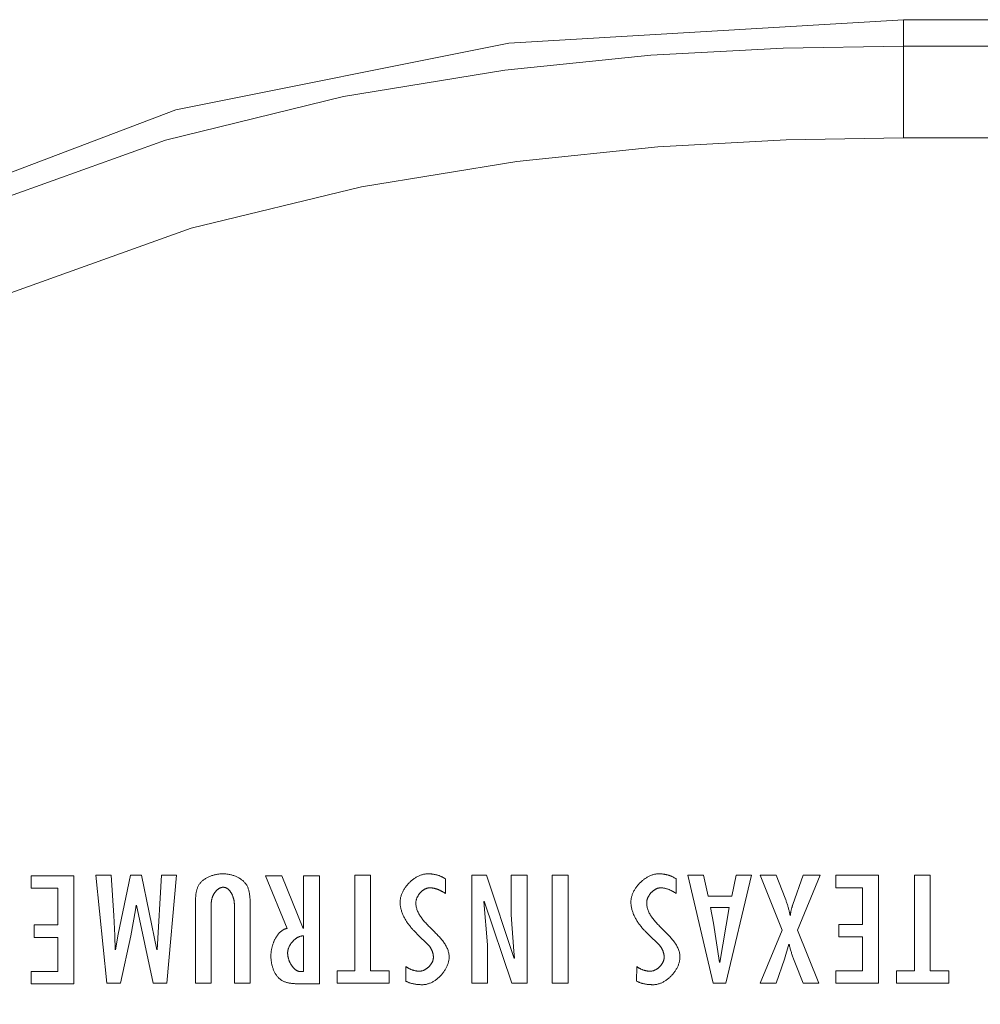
# Model space of a CAD drawing. Header units: millimetres. Extents: x 3925 to 5043, y -86 to 778.
# Tile 51 of 113: x 4279 to 4292, y 690 to 703. Entities that reach past the tile are written whole.
import ezdxf

# ---------------------------------------------------------------- set-up
doc = ezdxf.new("R2010")
doc.units = ezdxf.units.MM
doc.header["$LTSCALE"] = 46.255
doc.layers.add('H30K-TOP-COVDXF_CONTINUOUS_LINE', color=7, linetype='CONTINUOUS')

msp = doc.modelspace()

# ---------------------------------------------------------------- linework, layer by layer
at = {"layer": 'H30K-TOP-COVDXF_CONTINUOUS_LINE', "color": 7, "linetype": 'Continuous', "lineweight": 0}
for p, q in [((4290.8249, 702.852), (4508.3249, 702.852)), ((4290.8249, 701.255), (4290.8249, 702.852)), ((4508.3249, 702.4956), (4290.8249, 702.4956)), ((4508.3249, 701.255), (4290.8249, 701.255)), ((4279.6254, 691.2943), (4279.0529, 691.2943)), ((4279.0529, 691.2943), (4279.0529, 691.126)), ((4279.6254, 689.8355), (4279.6254, 691.2943)), ((4280.1303, 691.3015), (4279.9217, 691.3015)), ((4279.9217, 691.3015), (4280.0707, 689.8427)), ((4280.1685, 690.7577), (4280.1303, 691.3015)), ((4280.3921, 691.3015), (4280.2262, 690.5043)), ((4280.5388, 691.3015), (4280.3921, 691.3015)), ((4280.7455, 690.2954), (4280.5388, 691.3015)), ((4280.8114, 691.3015), (4280.7496, 690.2954)), ((4281.0135, 691.3015), (4280.8114, 691.3015)), ((4280.8816, 689.8427), (4281.0135, 691.3015)), ((4282.4337, 691.2943), (4282.2124, 691.2943)), ((4282.2124, 691.2943), (4282.5082, 690.5843)), ((4282.7234, 690.5803), (4282.4337, 691.2943)), ((4282.9404, 691.2943), (4282.7276, 691.2943)), ((4282.7276, 691.2943), (4282.7276, 690.5803)), ((4282.9404, 689.8356), (4282.9404, 691.2943)), ((4283.6325, 691.3015), (4283.4198, 691.3015)), ((4283.4198, 691.3015), (4283.4198, 690.0107)), ((4283.6325, 690.0107), (4283.6325, 691.3015)), ((4284.6414, 691.0556), (4284.6414, 691.2511)), ((4285.1971, 691.3015), (4284.9992, 691.3015)), ((4284.9992, 691.3015), (4284.9992, 689.8427)), ((4285.5718, 690.1772), (4285.1971, 691.3015)), ((4285.7441, 691.3015), (4285.5313, 691.3015)), ((4285.5313, 691.3015), (4285.5313, 690.7655)), ((4285.7441, 689.8427), (4285.7441, 691.3015)), ((4286.2978, 691.3015), (4286.0849, 691.3015)), ((4286.0849, 691.3015), (4286.0849, 689.8426)), ((4286.2978, 689.8426), (4286.2978, 691.3015)), ((4287.7563, 691.0556), (4287.7563, 691.2511)), ((4288.127, 691.3015), (4287.9119, 691.3015)), ((4287.9119, 691.3015), (4288.2567, 689.8426)), ((4288.1866, 691.017), (4288.127, 691.3015)), ((4288.4249, 689.8426), (4288.774, 691.3015)), ((4288.5652, 691.3015), (4288.5058, 691.017)), ((4288.774, 691.3015), (4288.5652, 691.3015)), ((4289.108, 691.3015), (4288.891, 691.3015)), ((4288.891, 691.3015), (4289.1867, 690.5603)), ((4289.2267, 690.9914), (4289.108, 691.3015)), ((4289.4697, 691.3015), (4289.3316, 690.9066)), ((4289.3953, 690.5603), (4289.6996, 691.3015)), ((4289.6996, 691.3015), (4289.4697, 691.3015)), ((4290.4854, 691.3015), (4289.9129, 691.3015)), ((4289.9129, 691.3015), (4289.9129, 691.1331)), ((4290.4854, 689.8427), (4290.4854, 691.3015)), ((4291.1839, 691.3015), (4290.9711, 691.3015)), ((4290.9711, 691.3015), (4290.9711, 690.0107)), ((4291.1839, 690.0107), (4291.1839, 691.3015)), ((4279.0529, 691.126), (4279.4125, 691.126)), ((4279.4125, 691.126), (4279.4125, 690.6307)), ((4289.9129, 691.1331), (4290.2725, 691.1331)), ((4290.2725, 691.1331), (4290.2725, 690.6378)), ((4288.5058, 691.017), (4288.1866, 691.017)), ((4280.4603, 690.8352), (4280.4666, 690.8952)), ((4280.4707, 690.8952), (4280.6984, 689.8427)), ((4281.2695, 690.9281), (4281.2697, 690.8776)), ((4281.2697, 690.8776), (4281.2697, 689.8427)), ((4281.4825, 689.8427), (4281.4825, 690.9339)), ((4281.7934, 690.9125), (4281.7934, 689.8427)), ((4282.0063, 690.9029), (4282.0062, 690.9251)), ((4285.2121, 690.363), (4285.161, 690.9475)), ((4285.1652, 690.9513), (4285.5397, 689.8427)), ((4288.2184, 690.8661), (4288.4738, 690.8661)), ((4288.261, 690.6551), (4288.2184, 690.8661)), ((4288.4738, 690.8661), (4288.3462, 690.1251)), ((4289.3316, 690.9066), (4289.3276, 690.8948)), ((4280.1814, 690.487), (4280.1685, 690.7577)), ((4280.3963, 690.4851), (4280.4603, 690.8352)), ((4285.5313, 690.7655), (4285.5633, 690.2761)), ((4279.4125, 690.6307), (4279.091, 690.6307)), ((4279.091, 690.6307), (4279.091, 690.4624)), ((4288.342, 690.1251), (4288.261, 690.6551)), ((4290.2725, 690.6378), (4289.9513, 690.6378)), ((4289.9513, 690.6378), (4289.9513, 690.4695)), ((4279.091, 690.4624), (4279.4125, 690.4624)), ((4279.4125, 690.4624), (4279.4125, 690.0039)), ((4280.1856, 690.2954), (4280.1814, 690.487)), ((4280.2262, 690.5043), (4280.19, 690.2954)), ((4280.258, 689.8427), (4280.3963, 690.4851)), ((4282.7276, 690.4817), (4282.7276, 689.9999)), ((4284.2582, 690.512), (4284.42, 690.3514)), ((4287.3733, 690.512), (4287.5349, 690.3514)), ((4289.1867, 690.5603), (4288.891, 689.8427)), ((4289.6805, 689.8427), (4289.3953, 690.5603)), ((4289.9513, 690.4695), (4290.2725, 690.4695)), ((4290.2725, 690.4695), (4290.2725, 690.0107)), ((4285.2121, 689.8427), (4285.2121, 690.363)), ((4289.2207, 690.1676), (4289.2781, 690.3688)), ((4285.5633, 690.2761), (4285.576, 690.1811)), ((4284.1093, 690.067), (4284.1072, 689.8717)), ((4287.2241, 690.067), (4287.2221, 689.8717)), ((4289.108, 689.8427), (4289.2207, 690.1676)), ((4289.3491, 690.1494), (4289.3583, 690.1256)), ((4289.3583, 690.1256), (4289.4697, 689.8427)), ((4279.4125, 690.0039), (4279.0529, 690.0039)), ((4279.0529, 690.0039), (4279.0529, 689.8355)), ((4283.4198, 690.0107), (4283.1792, 690.0107)), ((4283.1792, 690.0107), (4283.1792, 689.8427)), ((4283.8837, 690.0107), (4283.6325, 690.0107)), ((4283.8837, 689.8427), (4283.8837, 690.0107)), ((4290.2725, 690.0107), (4289.9129, 690.0107)), ((4289.9129, 690.0107), (4289.9129, 689.8427)), ((4290.9711, 690.0107), (4290.7306, 690.0107)), ((4290.7306, 690.0107), (4290.7306, 689.8427)), ((4291.4351, 690.0107), (4291.1839, 690.0107)), ((4291.4351, 689.8427), (4291.4351, 690.0107)), ((4279.0529, 689.8355), (4279.6254, 689.8355)), ((4280.0707, 689.8427), (4280.258, 689.8427)), ((4280.6984, 689.8427), (4280.8816, 689.8427)), ((4281.2697, 689.8427), (4281.4825, 689.8427)), ((4281.7934, 689.8427), (4282.0061, 689.8427)), ((4283.1792, 689.8427), (4283.8837, 689.8427)), ((4284.9992, 689.8427), (4285.2121, 689.8427)), ((4285.5397, 689.8427), (4285.7441, 689.8427)), ((4286.0849, 689.8426), (4286.2978, 689.8426)), ((4288.2567, 689.8426), (4288.4249, 689.8426)), ((4288.891, 689.8427), (4289.108, 689.8427)), ((4289.4697, 689.8427), (4289.6805, 689.8427)), ((4289.9129, 689.8427), (4290.4854, 689.8427)), ((4290.7306, 689.8427), (4291.4351, 689.8427))]:
    msp.add_line(p, q, dxfattribs=at)
for points in [[(4290.8249, 702.852), (4285.5, 702.5362), (4281.0018, 701.6371), (4277.1111, 700.161), (4273.6166, 697.9658), (4270.6805, 695.0217), (4268.5014, 691.5362), (4267.0354, 687.6596), (4266.1402, 683.1732), (4265.8249, 677.852)], [(4290.8249, 702.4956), (4289.1986, 702.4684), (4287.415, 702.3709), (4285.4457, 702.1699), (4283.2668, 701.8144), (4280.8629, 701.226), (4278.2263, 700.2811), (4275.3822, 698.7852), (4272.5308, 696.5402), (4270.166, 693.7131), (4268.5567, 690.8159), (4267.5388, 688.1065), (4266.9098, 685.6426), (4266.5321, 683.4212), (4266.3177, 681.4126), (4266.2118, 679.5729), (4266.1813, 677.852)], [(4290.8249, 701.255), (4289.2408, 701.2285), (4287.5091, 701.1338), (4285.6049, 700.9395), (4283.5092, 700.5976), (4281.2128, 700.0357), (4278.7159, 699.1412), (4276.0482, 697.7384), (4273.394, 695.6491), (4271.1944, 693.0191), (4269.6873, 690.3051), (4268.7248, 687.7422), (4268.1246, 685.3906), (4267.7616, 683.2553), (4267.5545, 681.3137), (4267.4517, 679.528), (4267.4219, 677.852)], [(4281.638, 691.3209), (4281.6277, 691.3207), (4281.6174, 691.3203), (4281.607, 691.3197), (4281.5965, 691.3188), (4281.5859, 691.3177), (4281.5753, 691.3163), (4281.5647, 691.3147), (4281.554, 691.3128), (4281.5433, 691.3106), (4281.5327, 691.3082), (4281.5221, 691.3056), (4281.5115, 691.3027), (4281.501, 691.2996), (4281.4906, 691.2963), (4281.4802, 691.2927), (4281.47, 691.2888), (4281.4599, 691.2847), (4281.4499, 691.2804), (4281.4401, 691.2758), (4281.4304, 691.271), (4281.4209, 691.266), (4281.4116, 691.2607), (4281.4025, 691.2552), (4281.3936, 691.2495), (4281.385, 691.2435), (4281.3766, 691.2373), (4281.3684, 691.2308), (4281.3606, 691.2242), (4281.3531, 691.2173), (4281.3458, 691.2102), (4281.3389, 691.2028), (4281.3324, 691.1952), (4281.3262, 691.1874), (4281.3203, 691.1794), (4281.3149, 691.1711), (4281.31, 691.1629), (4281.3054, 691.1544), (4281.3012, 691.1458), (4281.2973, 691.137), (4281.2938, 691.128), (4281.2906, 691.1188), (4281.2876, 691.1095), (4281.285, 691.1001), (4281.2826, 691.0905), (4281.2805, 691.0808), (4281.2786, 691.071), (4281.2769, 691.0611), (4281.2755, 691.0511), (4281.2742, 691.0411), (4281.2731, 691.0309), (4281.2722, 691.0208), (4281.2715, 691.0105), (4281.2709, 691.0002), (4281.2704, 690.9899), (4281.2701, 690.9796), (4281.2698, 690.9693), (4281.2696, 690.9589), (4281.2695, 690.9486), (4281.2695, 690.9281)], [(4282.0062, 690.9251), (4282.0061, 690.9362), (4282.0059, 690.9473), (4282.0057, 690.9585), (4282.0053, 690.9696), (4282.0048, 690.9807), (4282.0042, 690.9918), (4282.0034, 691.0029), (4282.0025, 691.0139), (4282.0014, 691.0249), (4282.0001, 691.0358), (4281.9986, 691.0466), (4281.9969, 691.0573), (4281.995, 691.068), (4281.9928, 691.0785), (4281.9904, 691.0889), (4281.9877, 691.0991), (4281.9847, 691.1092), (4281.9814, 691.1192), (4281.9778, 691.1289), (4281.9739, 691.1385), (4281.9696, 691.1479), (4281.965, 691.1571), (4281.9601, 691.1661), (4281.9547, 691.1749), (4281.9489, 691.1834), (4281.9429, 691.1915), (4281.9366, 691.1993), (4281.9299, 691.2069), (4281.9228, 691.2142), (4281.9154, 691.2213), (4281.9078, 691.2282), (4281.8998, 691.2348), (4281.8915, 691.2412), (4281.883, 691.2474), (4281.8742, 691.2533), (4281.8652, 691.259), (4281.8559, 691.2644), (4281.8465, 691.2696), (4281.8369, 691.2745), (4281.8271, 691.2792), (4281.8171, 691.2837), (4281.807, 691.2879), (4281.7967, 691.2919), (4281.7864, 691.2956), (4281.7759, 691.299), (4281.7654, 691.3022), (4281.7548, 691.3052), (4281.7441, 691.3079), (4281.7334, 691.3103), (4281.7227, 691.3125), (4281.712, 691.3145), (4281.7013, 691.3162), (4281.6906, 691.3176), (4281.6799, 691.3188), (4281.6693, 691.3197), (4281.6588, 691.3203), (4281.6483, 691.3207), (4281.638, 691.3209)], [(4284.4072, 691.3208), (4284.3973, 691.3206), (4284.3873, 691.32), (4284.3773, 691.319), (4284.3673, 691.3176), (4284.3572, 691.3158), (4284.3472, 691.3136), (4284.3372, 691.3111), (4284.3272, 691.3082), (4284.3173, 691.305), (4284.3073, 691.3014), (4284.2974, 691.2975), (4284.2876, 691.2933), (4284.2778, 691.2887), (4284.2681, 691.2839), (4284.2585, 691.2788), (4284.2489, 691.2733), (4284.2395, 691.2676), (4284.2301, 691.2617), (4284.2209, 691.2554), (4284.2117, 691.249), (4284.2027, 691.2422), (4284.1939, 691.2353), (4284.1851, 691.2281), (4284.1766, 691.2207), (4284.1682, 691.213), (4284.1599, 691.2052), (4284.1518, 691.1972), (4284.1439, 691.189), (4284.1362, 691.1806), (4284.1287, 691.1721), (4284.1215, 691.1634), (4284.1144, 691.1545), (4284.1075, 691.1456), (4284.1009, 691.1364), (4284.0945, 691.1272), (4284.0884, 691.1178), (4284.0826, 691.1084), (4284.077, 691.0988), (4284.0716, 691.0892), (4284.0666, 691.0794), (4284.0619, 691.0696), (4284.0574, 691.0598), (4284.0533, 691.0498), (4284.0494, 691.0399), (4284.046, 691.0299), (4284.0428, 691.0198), (4284.04, 691.0098), (4284.0375, 690.9997), (4284.0354, 690.9897), (4284.0336, 690.9796), (4284.0322, 690.9696), (4284.0313, 690.9595), (4284.0307, 690.9496), (4284.0305, 690.9396)], [(4284.6414, 691.2511), (4284.6354, 691.2554), (4284.6292, 691.2596), (4284.623, 691.2636), (4284.6166, 691.2674), (4284.6102, 691.2712), (4284.6036, 691.2747), (4284.597, 691.2782), (4284.5902, 691.2815), (4284.5834, 691.2847), (4284.5765, 691.2877), (4284.5696, 691.2906), (4284.5625, 691.2933), (4284.5555, 691.2959), (4284.5483, 691.2984), (4284.5411, 691.3007), (4284.5338, 691.3029), (4284.5265, 691.305), (4284.5192, 691.307), (4284.5118, 691.3088), (4284.5044, 691.3105), (4284.497, 691.312), (4284.4895, 691.3134), (4284.482, 691.3147), (4284.4745, 691.3159), (4284.467, 691.3169), (4284.4595, 691.3178), (4284.452, 691.3186), (4284.4445, 691.3193), (4284.437, 691.3198), (4284.4295, 691.3203), (4284.4221, 691.3206), (4284.4146, 691.3207), (4284.4072, 691.3208)], [(4287.5221, 691.3208), (4287.5122, 691.3206), (4287.5022, 691.32), (4287.4922, 691.319), (4287.4822, 691.3176), (4287.4722, 691.3158), (4287.4621, 691.3136), (4287.4521, 691.3111), (4287.4421, 691.3082), (4287.4322, 691.305), (4287.4223, 691.3014), (4287.4124, 691.2975), (4287.4025, 691.2933), (4287.3928, 691.2887), (4287.3831, 691.2839), (4287.3734, 691.2788), (4287.3639, 691.2733), (4287.3544, 691.2676), (4287.3451, 691.2617), (4287.3358, 691.2554), (4287.3267, 691.2489), (4287.3177, 691.2422), (4287.3088, 691.2352), (4287.3001, 691.2281), (4287.2915, 691.2206), (4287.2831, 691.213), (4287.2749, 691.2052), (4287.2668, 691.1972), (4287.2589, 691.189), (4287.2512, 691.1806), (4287.2437, 691.1721), (4287.2365, 691.1634), (4287.2294, 691.1545), (4287.2225, 691.1455), (4287.2159, 691.1364), (4287.2096, 691.1272), (4287.2034, 691.1178), (4287.1976, 691.1084), (4287.192, 691.0988), (4287.1867, 691.0891), (4287.1816, 691.0794), (4287.1769, 691.0696), (4287.1724, 691.0597), (4287.1683, 691.0498), (4287.1645, 691.0399), (4287.161, 691.0299), (4287.1578, 691.0198), (4287.155, 691.0098), (4287.1525, 690.9997), (4287.1504, 690.9897), (4287.1487, 690.9796), (4287.1473, 690.9696), (4287.1463, 690.9595), (4287.1457, 690.9495), (4287.1455, 690.9396)], [(4287.7563, 691.2511), (4287.7503, 691.2554), (4287.7441, 691.2596), (4287.7379, 691.2636), (4287.7315, 691.2675), (4287.7251, 691.2712), (4287.7185, 691.2748), (4287.7119, 691.2782), (4287.7051, 691.2815), (4287.6983, 691.2847), (4287.6914, 691.2877), (4287.6845, 691.2906), (4287.6775, 691.2933), (4287.6704, 691.2959), (4287.6632, 691.2984), (4287.656, 691.3008), (4287.6488, 691.303), (4287.6415, 691.305), (4287.6341, 691.307), (4287.6267, 691.3088), (4287.6193, 691.3105), (4287.6119, 691.312), (4287.6044, 691.3134), (4287.5969, 691.3147), (4287.5894, 691.3159), (4287.5819, 691.3169), (4287.5744, 691.3178), (4287.5669, 691.3186), (4287.5594, 691.3193), (4287.5519, 691.3198), (4287.5444, 691.3203), (4287.537, 691.3206), (4287.5295, 691.3207), (4287.5221, 691.3208)], [(4281.4825, 690.9339), (4281.4826, 690.9383), (4281.4829, 690.9428), (4281.4832, 690.9473), (4281.4838, 690.9519), (4281.4844, 690.9566), (4281.4851, 690.9612), (4281.486, 690.9659), (4281.4869, 690.9706), (4281.488, 690.9753), (4281.4892, 690.98), (4281.4904, 690.9848), (4281.4918, 690.9895), (4281.4933, 690.9943), (4281.4949, 690.999), (4281.4966, 691.0038), (4281.4984, 691.0085), (4281.5003, 691.0132), (4281.5023, 691.0179), (4281.5043, 691.0226), (4281.5065, 691.0272), (4281.5088, 691.0318), (4281.5111, 691.0364), (4281.5135, 691.0409), (4281.5161, 691.0454), (4281.5187, 691.0498), (4281.5213, 691.0542), (4281.5241, 691.0585), (4281.5269, 691.0628), (4281.5298, 691.0669), (4281.5328, 691.071), (4281.5359, 691.0751), (4281.539, 691.079), (4281.5422, 691.0829), (4281.5455, 691.0866), (4281.5488, 691.0903), (4281.5522, 691.0939), (4281.5557, 691.0974), (4281.5592, 691.1007), (4281.5628, 691.104), (4281.5664, 691.1071), (4281.5701, 691.1101), (4281.5738, 691.113), (4281.5777, 691.1158), (4281.5815, 691.1184), (4281.5854, 691.1209), (4281.5894, 691.1233), (4281.5933, 691.1255), (4281.5974, 691.1275), (4281.6015, 691.1294), (4281.6056, 691.1311), (4281.6098, 691.1327), (4281.6139, 691.1341), (4281.6182, 691.1353), (4281.6225, 691.1364), (4281.6268, 691.1373), (4281.6311, 691.138), (4281.6354, 691.1385), (4281.6398, 691.1388), (4281.6443, 691.1389)], [(4281.6443, 691.1389), (4281.6485, 691.1388), (4281.6528, 691.1384), (4281.6569, 691.1379), (4281.6611, 691.1373), (4281.6652, 691.1364), (4281.6692, 691.1353), (4281.6732, 691.1341), (4281.6771, 691.1326), (4281.681, 691.1311), (4281.6848, 691.1293), (4281.6885, 691.1274), (4281.6923, 691.1253), (4281.6959, 691.1231), (4281.6995, 691.1207), (4281.7031, 691.1182), (4281.7065, 691.1155), (4281.71, 691.1127), (4281.7133, 691.1098), (4281.7166, 691.1067), (4281.7199, 691.1035), (4281.7231, 691.1002), (4281.7262, 691.0968), (4281.7293, 691.0933), (4281.7323, 691.0897), (4281.7352, 691.086), (4281.7381, 691.0821), (4281.7409, 691.0782), (4281.7436, 691.0742), (4281.7463, 691.0701), (4281.7489, 691.066), (4281.7515, 691.0617), (4281.7539, 691.0574), (4281.7563, 691.053), (4281.7587, 691.0486), (4281.761, 691.0441), (4281.7631, 691.0395), (4281.7653, 691.0349), (4281.7673, 691.0303), (4281.7693, 691.0256), (4281.7712, 691.0209), (4281.7731, 691.0161), (4281.7748, 691.0113), (4281.7765, 691.0065), (4281.7781, 691.0017), (4281.7796, 690.9969), (4281.7811, 690.992), (4281.7825, 690.9872), (4281.7838, 690.9824), (4281.785, 690.9775), (4281.7861, 690.9727), (4281.7872, 690.9678), (4281.7882, 690.963), (4281.7891, 690.9583), (4281.7899, 690.9535), (4281.7906, 690.9488), (4281.7913, 690.9441), (4281.7918, 690.9394), (4281.7923, 690.9348), (4281.7927, 690.9302), (4281.793, 690.9257), (4281.7932, 690.9212), (4281.7934, 690.9168), (4281.7934, 690.9125)], [(4284.2434, 690.9281), (4284.2435, 690.9331), (4284.2438, 690.9382), (4284.2442, 690.9433), (4284.2449, 690.9484), (4284.2457, 690.9535), (4284.2467, 690.9587), (4284.2478, 690.9639), (4284.2491, 690.969), (4284.2506, 690.9742), (4284.2522, 690.9794), (4284.254, 690.9845), (4284.2559, 690.9897), (4284.258, 690.9948), (4284.2603, 690.9999), (4284.2626, 691.005), (4284.2651, 691.01), (4284.2677, 691.015), (4284.2705, 691.02), (4284.2734, 691.0249), (4284.2764, 691.0298), (4284.2795, 691.0346), (4284.2827, 691.0393), (4284.2861, 691.044), (4284.2895, 691.0486), (4284.2931, 691.0532), (4284.2967, 691.0576), (4284.3005, 691.062), (4284.3043, 691.0663), (4284.3083, 691.0705), (4284.3123, 691.0746), (4284.3164, 691.0786), (4284.3206, 691.0824), (4284.3248, 691.0862), (4284.3292, 691.0899), (4284.3336, 691.0934), (4284.338, 691.0968), (4284.3426, 691.1001), (4284.3471, 691.1032), (4284.3518, 691.1062), (4284.3565, 691.1091), (4284.3612, 691.1118), (4284.366, 691.1143), (4284.3708, 691.1167), (4284.3757, 691.1189), (4284.3805, 691.121), (4284.3855, 691.1228), (4284.3904, 691.1246), (4284.3954, 691.1261), (4284.4003, 691.1274), (4284.4053, 691.1285), (4284.4104, 691.1295), (4284.4154, 691.1302), (4284.4204, 691.1308), (4284.4254, 691.1311), (4284.4305, 691.1312)], [(4284.4305, 691.1312), (4284.437, 691.1311), (4284.4436, 691.1309), (4284.4502, 691.1304), (4284.4568, 691.1298), (4284.4633, 691.1291), (4284.4699, 691.1282), (4284.4764, 691.1271), (4284.4829, 691.1259), (4284.4894, 691.1245), (4284.4959, 691.123), (4284.5024, 691.1214), (4284.5088, 691.1196), (4284.5152, 691.1177), (4284.5216, 691.1157), (4284.528, 691.1136), (4284.5343, 691.1113), (4284.5406, 691.109), (4284.5469, 691.1065), (4284.5532, 691.1039), (4284.5594, 691.1012), (4284.5655, 691.0985), (4284.5716, 691.0956), (4284.5777, 691.0926), (4284.5838, 691.0896), (4284.5898, 691.0865), (4284.5957, 691.0833), (4284.6016, 691.0801), (4284.6075, 691.0767), (4284.6133, 691.0733), (4284.619, 691.0699), (4284.6247, 691.0664), (4284.6303, 691.0628), (4284.6359, 691.0592), (4284.6414, 691.0556)], [(4287.3583, 690.9281), (4287.3583, 690.9331), (4287.3586, 690.9382), (4287.3591, 690.9433), (4287.3597, 690.9484), (4287.3605, 690.9536), (4287.3615, 690.9587), (4287.3627, 690.9639), (4287.364, 690.9691), (4287.3655, 690.9742), (4287.3671, 690.9794), (4287.3689, 690.9846), (4287.3708, 690.9897), (4287.3729, 690.9948), (4287.3752, 690.9999), (4287.3775, 691.005), (4287.38, 691.0101), (4287.3827, 691.0151), (4287.3854, 691.02), (4287.3883, 691.0249), (4287.3913, 691.0298), (4287.3945, 691.0346), (4287.3977, 691.0394), (4287.4011, 691.044), (4287.4045, 691.0487), (4287.4081, 691.0532), (4287.4117, 691.0577), (4287.4155, 691.062), (4287.4194, 691.0663), (4287.4233, 691.0705), (4287.4273, 691.0746), (4287.4315, 691.0786), (4287.4356, 691.0825), (4287.4399, 691.0862), (4287.4443, 691.0899), (4287.4487, 691.0934), (4287.4531, 691.0968), (4287.4577, 691.1001), (4287.4623, 691.1032), (4287.4669, 691.1062), (4287.4716, 691.1091), (4287.4763, 691.1118), (4287.4811, 691.1143), (4287.486, 691.1167), (4287.4908, 691.1189), (4287.4957, 691.121), (4287.5006, 691.1229), (4287.5056, 691.1246), (4287.5106, 691.1261), (4287.5156, 691.1274), (4287.5206, 691.1285), (4287.5256, 691.1295), (4287.5306, 691.1302), (4287.5356, 691.1308), (4287.5407, 691.1311), (4287.5457, 691.1312)], [(4287.5457, 691.1312), (4287.5523, 691.1311), (4287.5589, 691.1309), (4287.5654, 691.1304), (4287.572, 691.1298), (4287.5785, 691.1291), (4287.5851, 691.1282), (4287.5916, 691.1271), (4287.5981, 691.1259), (4287.6046, 691.1245), (4287.6111, 691.123), (4287.6175, 691.1214), (4287.624, 691.1196), (4287.6304, 691.1177), (4287.6367, 691.1157), (4287.6431, 691.1136), (4287.6494, 691.1113), (4287.6557, 691.1089), (4287.662, 691.1065), (4287.6682, 691.1039), (4287.6744, 691.1012), (4287.6805, 691.0984), (4287.6867, 691.0956), (4287.6927, 691.0926), (4287.6988, 691.0896), (4287.7047, 691.0865), (4287.7107, 691.0833), (4287.7166, 691.08), (4287.7224, 691.0767), (4287.7282, 691.0733), (4287.7339, 691.0699), (4287.7396, 691.0664), (4287.7452, 691.0628), (4287.7508, 691.0592), (4287.7563, 691.0556)], [(4289.293, 690.7559), (4289.2914, 690.7674), (4289.2896, 690.7789), (4289.2876, 690.7904), (4289.2854, 690.8018), (4289.283, 690.8132), (4289.2804, 690.8245), (4289.2776, 690.8358), (4289.2747, 690.8471), (4289.2717, 690.8584), (4289.2685, 690.8696), (4289.2651, 690.8808), (4289.2617, 690.892), (4289.2581, 690.9031), (4289.2544, 690.9142), (4289.2507, 690.9253), (4289.2468, 690.9364), (4289.2429, 690.9475), (4289.2389, 690.9585), (4289.2349, 690.9695), (4289.2267, 690.9914)], [(4282.0061, 689.8427), (4282.0062, 690.8702), (4282.0063, 690.9029)], [(4284.0305, 690.9396), (4284.0306, 690.9281), (4284.0312, 690.9166), (4284.0321, 690.9051), (4284.0333, 690.8936), (4284.0349, 690.8822), (4284.0368, 690.8708), (4284.0391, 690.8595), (4284.0416, 690.8482), (4284.0445, 690.8369), (4284.0477, 690.8257), (4284.0511, 690.8145), (4284.0548, 690.8034), (4284.0588, 690.7923), (4284.0631, 690.7813), (4284.0676, 690.7704), (4284.0724, 690.7595), (4284.0775, 690.7487), (4284.0827, 690.738), (4284.0882, 690.7274), (4284.0939, 690.7168), (4284.0998, 690.7063), (4284.1059, 690.6959), (4284.1122, 690.6856), (4284.1187, 690.6754), (4284.1254, 690.6653), (4284.1322, 690.6553), (4284.1392, 690.6454), (4284.1464, 690.6357), (4284.1537, 690.626), (4284.1611, 690.6164), (4284.1687, 690.607), (4284.1764, 690.5977), (4284.1842, 690.5885), (4284.1921, 690.5794), (4284.2001, 690.5705), (4284.2082, 690.5617), (4284.2164, 690.5531), (4284.2246, 690.5445), (4284.2329, 690.5362), (4284.2413, 690.528), (4284.2497, 690.5199), (4284.2582, 690.512)], [(4284.4993, 690.531), (4284.4364, 690.5937), (4284.426, 690.6041), (4284.4157, 690.6146), (4284.4054, 690.6252), (4284.3954, 690.6357), (4284.3854, 690.6463), (4284.3756, 690.657), (4284.3661, 690.6677), (4284.3567, 690.6784), (4284.3475, 690.6893), (4284.3386, 690.7002), (4284.3299, 690.7111), (4284.3216, 690.7222), (4284.3135, 690.7333), (4284.3058, 690.7445), (4284.2984, 690.7559), (4284.2914, 690.7673), (4284.2848, 690.7788), (4284.2786, 690.7905), (4284.2729, 690.8023), (4284.2675, 690.8142), (4284.2627, 690.8262), (4284.2583, 690.8384), (4284.2545, 690.8507), (4284.2512, 690.8632), (4284.2484, 690.8758), (4284.2463, 690.8886), (4284.2447, 690.9016), (4284.2437, 690.9147), (4284.2434, 690.9281)], [(4287.1455, 690.9396), (4287.1457, 690.9281), (4287.1462, 690.9166), (4287.1471, 690.9051), (4287.1484, 690.8936), (4287.15, 690.8822), (4287.1519, 690.8708), (4287.1541, 690.8595), (4287.1567, 690.8481), (4287.1595, 690.8369), (4287.1627, 690.8256), (4287.1662, 690.8145), (4287.1699, 690.8034), (4287.1739, 690.7923), (4287.1782, 690.7813), (4287.1827, 690.7704), (4287.1875, 690.7595), (4287.1925, 690.7487), (4287.1978, 690.738), (4287.2032, 690.7273), (4287.2089, 690.7168), (4287.2149, 690.7063), (4287.221, 690.6959), (4287.2273, 690.6856), (4287.2338, 690.6754), (4287.2404, 690.6653), (4287.2473, 690.6553), (4287.2543, 690.6454), (4287.2614, 690.6356), (4287.2687, 690.626), (4287.2762, 690.6164), (4287.2837, 690.607), (4287.2914, 690.5976), (4287.2992, 690.5885), (4287.3071, 690.5794), (4287.3152, 690.5705), (4287.3233, 690.5617), (4287.3314, 690.553), (4287.3397, 690.5445), (4287.348, 690.5362), (4287.3564, 690.528), (4287.3648, 690.5199), (4287.3733, 690.512)], [(4287.6143, 690.531), (4287.5513, 690.5937), (4287.5409, 690.6041), (4287.5306, 690.6146), (4287.5204, 690.6252), (4287.5103, 690.6357), (4287.5003, 690.6463), (4287.4906, 690.657), (4287.481, 690.6677), (4287.4716, 690.6784), (4287.4624, 690.6893), (4287.4535, 690.7001), (4287.4448, 690.7111), (4287.4365, 690.7222), (4287.4284, 690.7333), (4287.4207, 690.7445), (4287.4133, 690.7559), (4287.4063, 690.7673), (4287.3997, 690.7788), (4287.3935, 690.7905), (4287.3877, 690.8023), (4287.3824, 690.8142), (4287.3775, 690.8262), (4287.3732, 690.8384), (4287.3694, 690.8507), (4287.366, 690.8632), (4287.3633, 690.8758), (4287.3611, 690.8886), (4287.3595, 690.9016), (4287.3586, 690.9147), (4287.3583, 690.9281)], [(4289.3276, 690.8948), (4289.3256, 690.8889), (4289.3236, 690.883), (4289.3217, 690.8771), (4289.3198, 690.8712), (4289.318, 690.8652), (4289.3162, 690.8592), (4289.3144, 690.8532), (4289.3127, 690.8472), (4289.3111, 690.8412), (4289.3095, 690.8352), (4289.3081, 690.8292), (4289.3066, 690.8231), (4289.3053, 690.8171), (4289.304, 690.811), (4289.3029, 690.8049), (4289.3018, 690.7988), (4289.3008, 690.7927), (4289.3, 690.7866), (4289.2992, 690.7805), (4289.2985, 690.7743), (4289.298, 690.7682), (4289.2976, 690.762), (4289.2973, 690.7559)], [(4282.5082, 690.5843), (4282.5008, 690.5829), (4282.4936, 690.5812), (4282.4865, 690.5792), (4282.4795, 690.5769), (4282.4726, 690.5743), (4282.4658, 690.5714), (4282.4592, 690.5682), (4282.4526, 690.5648), (4282.4462, 690.561), (4282.4399, 690.5571), (4282.4338, 690.5528), (4282.4277, 690.5484), (4282.4218, 690.5437), (4282.416, 690.5387), (4282.4103, 690.5336), (4282.4047, 690.5282), (4282.3993, 690.5226), (4282.394, 690.5168), (4282.3888, 690.5109), (4282.3837, 690.5047), (4282.3788, 690.4984), (4282.3739, 690.4919), (4282.3692, 690.4852), (4282.3647, 690.4784), (4282.3602, 690.4714), (4282.3559, 690.4643), (4282.3517, 690.4571), (4282.3477, 690.4498), (4282.3437, 690.4423), (4282.3399, 690.4347), (4282.3362, 690.427), (4282.3327, 690.4193), (4282.3293, 690.4114), (4282.326, 690.4035), (4282.3228, 690.3955), (4282.3198, 690.3874), (4282.3169, 690.3793), (4282.3141, 690.3711), (4282.3114, 690.3629), (4282.3089, 690.3546), (4282.3066, 690.3463), (4282.3043, 690.338), (4282.3022, 690.3297), (4282.3002, 690.3214), (4282.2984, 690.3131), (4282.2967, 690.3048), (4282.2951, 690.2966), (4282.2936, 690.2883), (4282.2923, 690.2801), (4282.2912, 690.2719), (4282.2901, 690.2638), (4282.2892, 690.2557), (4282.2885, 690.2477), (4282.2879, 690.2398), (4282.2874, 690.232), (4282.287, 690.2242), (4282.2868, 690.2165), (4282.2868, 690.209)], [(4282.5125, 690.2514), (4282.5126, 690.2569), (4282.5129, 690.2624), (4282.5134, 690.2679), (4282.514, 690.2735), (4282.5149, 690.2791), (4282.5159, 690.2847), (4282.5171, 690.2903), (4282.5185, 690.296), (4282.52, 690.3016), (4282.5217, 690.3073), (4282.5236, 690.3129), (4282.5256, 690.3186), (4282.5278, 690.3242), (4282.5301, 690.3298), (4282.5326, 690.3354), (4282.5352, 690.341), (4282.538, 690.3465), (4282.5409, 690.352), (4282.5439, 690.3574), (4282.5471, 690.3628), (4282.5504, 690.3682), (4282.5538, 690.3735), (4282.5573, 690.3787), (4282.5609, 690.3838), (4282.5647, 690.3889), (4282.5685, 690.3939), (4282.5725, 690.3988), (4282.5766, 690.4036), (4282.5807, 690.4084), (4282.585, 690.413), (4282.5893, 690.4175), (4282.5937, 690.4219), (4282.5982, 690.4263), (4282.6028, 690.4304), (4282.6075, 690.4345), (4282.6122, 690.4384), (4282.6171, 690.4422), (4282.6219, 690.4459), (4282.6269, 690.4494), (4282.6318, 690.4527), (4282.6369, 690.4559), (4282.642, 690.459), (4282.6471, 690.4619), (4282.6523, 690.4646), (4282.6576, 690.4671), (4282.6628, 690.4694), (4282.6681, 690.4716), (4282.6734, 690.4736), (4282.6788, 690.4754), (4282.6842, 690.4769), (4282.6896, 690.4783), (4282.695, 690.4795), (4282.7004, 690.4804), (4282.7058, 690.4811), (4282.7113, 690.4816), (4282.7167, 690.4819), (4282.7221, 690.4819), (4282.7276, 690.4817)], [(4284.6923, 690.1966), (4284.6919, 690.2099), (4284.691, 690.2231), (4284.6894, 690.236), (4284.6872, 690.2488), (4284.6845, 690.2614), (4284.6812, 690.2739), (4284.6773, 690.2862), (4284.673, 690.2984), (4284.6681, 690.3105), (4284.6628, 690.3224), (4284.657, 690.3342), (4284.6508, 690.3458), (4284.6442, 690.3574), (4284.6372, 690.3688), (4284.6298, 690.3801), (4284.6221, 690.3913), (4284.6141, 690.4025), (4284.6057, 690.4135), (4284.5971, 690.4245), (4284.5881, 690.4354), (4284.579, 690.4462), (4284.5696, 690.457), (4284.56, 690.4677), (4284.5502, 690.4783), (4284.5403, 690.4889), (4284.5302, 690.4995), (4284.52, 690.51), (4284.5097, 690.5205), (4284.4993, 690.531)], [(4287.8074, 690.1966), (4287.807, 690.2099), (4287.8061, 690.2231), (4287.8045, 690.236), (4287.8023, 690.2488), (4287.7996, 690.2615), (4287.7962, 690.2739), (4287.7924, 690.2863), (4287.7881, 690.2984), (4287.7832, 690.3105), (4287.7779, 690.3224), (4287.7721, 690.3342), (4287.7659, 690.3458), (4287.7593, 690.3574), (4287.7523, 690.3688), (4287.7449, 690.3801), (4287.7372, 690.3914), (4287.7291, 690.4025), (4287.7208, 690.4135), (4287.7121, 690.4245), (4287.7032, 690.4354), (4287.694, 690.4462), (4287.6846, 690.457), (4287.675, 690.4677), (4287.6653, 690.4783), (4287.6553, 690.4889), (4287.6452, 690.4995), (4287.635, 690.51), (4287.6247, 690.5205), (4287.6143, 690.531)], [(4284.42, 690.3514), (4284.4233, 690.3474), (4284.4265, 690.3433), (4284.4296, 690.3392), (4284.4327, 690.335), (4284.4357, 690.3307), (4284.4385, 690.3264), (4284.4414, 690.322), (4284.4441, 690.3175), (4284.4467, 690.3129), (4284.4493, 690.3083), (4284.4517, 690.3036), (4284.4541, 690.2989), (4284.4563, 690.2941), (4284.4585, 690.2893), (4284.4606, 690.2844), (4284.4626, 690.2795), (4284.4645, 690.2746), (4284.4662, 690.2696), (4284.4679, 690.2646), (4284.4695, 690.2595), (4284.471, 690.2545), (4284.4723, 690.2494), (4284.4736, 690.2443), (4284.4747, 690.2391), (4284.4757, 690.234), (4284.4766, 690.2288), (4284.4774, 690.2237), (4284.4781, 690.2185), (4284.4786, 690.2133), (4284.4791, 690.2082), (4284.4794, 690.203), (4284.4796, 690.1978), (4284.4797, 690.1927)], [(4287.5349, 690.3514), (4287.5382, 690.3474), (4287.5414, 690.3433), (4287.5445, 690.3392), (4287.5476, 690.335), (4287.5505, 690.3307), (4287.5534, 690.3264), (4287.5562, 690.322), (4287.559, 690.3175), (4287.5616, 690.3129), (4287.5641, 690.3083), (4287.5666, 690.3036), (4287.5689, 690.2989), (4287.5712, 690.2941), (4287.5734, 690.2893), (4287.5755, 690.2844), (4287.5774, 690.2795), (4287.5793, 690.2746), (4287.5811, 690.2696), (4287.5828, 690.2646), (4287.5843, 690.2595), (4287.5858, 690.2545), (4287.5871, 690.2494), (4287.5884, 690.2443), (4287.5895, 690.2391), (4287.5905, 690.234), (4287.5914, 690.2288), (4287.5922, 690.2237), (4287.5929, 690.2185), (4287.5935, 690.2133), (4287.5939, 690.2082), (4287.5942, 690.203), (4287.5944, 690.1978), (4287.5945, 690.1927)], [(4289.2824, 690.3688), (4289.2848, 690.3563), (4289.2875, 690.3438), (4289.2903, 690.3314), (4289.2933, 690.3191), (4289.2965, 690.3067), (4289.2999, 690.2944), (4289.3034, 690.2822), (4289.307, 690.27), (4289.3108, 690.2578), (4289.3147, 690.2456), (4289.3187, 690.2335), (4289.3228, 690.2214), (4289.327, 690.2093), (4289.3313, 690.1973), (4289.3357, 690.1853), (4289.3401, 690.1733), (4289.3491, 690.1494)], [(4282.2868, 690.209), (4282.2868, 690.1994), (4282.2871, 690.1897), (4282.2876, 690.1799), (4282.2883, 690.17), (4282.2892, 690.1601), (4282.2903, 690.1501), (4282.2916, 690.1401), (4282.2931, 690.1301), (4282.2948, 690.1201), (4282.2967, 690.11), (4282.2989, 690.1), (4282.3012, 690.09), (4282.3037, 690.0801), (4282.3064, 690.0701), (4282.3094, 690.0603), (4282.3125, 690.0505), (4282.3158, 690.0409), (4282.3194, 690.0313), (4282.3232, 690.0218), (4282.3272, 690.0125), (4282.3313, 690.0033), (4282.3357, 689.9942), (4282.3404, 689.9853), (4282.3452, 689.9766), (4282.3502, 689.9681), (4282.3555, 689.9598), (4282.3609, 689.9517), (4282.3666, 689.9438), (4282.3725, 689.9362), (4282.3786, 689.9288), (4282.385, 689.9216), (4282.3915, 689.9148), (4282.3983, 689.9082), (4282.4053, 689.902), (4282.4125, 689.896), (4282.4199, 689.8904), (4282.4276, 689.8851), (4282.4356, 689.8801), (4282.4438, 689.8754), (4282.4522, 689.8711), (4282.4609, 689.8671), (4282.4697, 689.8634), (4282.4786, 689.86), (4282.4878, 689.8569), (4282.4971, 689.854), (4282.5065, 689.8515), (4282.516, 689.8491), (4282.5256, 689.847), (4282.5354, 689.8452), (4282.5452, 689.8435), (4282.5551, 689.8421), (4282.565, 689.8408), (4282.575, 689.8397), (4282.5851, 689.8388), (4282.5952, 689.838), (4282.6052, 689.8374), (4282.6153, 689.8368), (4282.6254, 689.8364), (4282.6354, 689.8361), (4282.6454, 689.8359), (4282.6554, 689.8357), (4282.6653, 689.8356), (4282.6751, 689.8356), (4282.9404, 689.8356)], [(4282.7276, 689.9999), (4282.6885, 689.9999), (4282.6835, 690.0001), (4282.6786, 690.0006), (4282.6738, 690.0013), (4282.669, 690.0022), (4282.6642, 690.0033), (4282.6595, 690.0046), (4282.6549, 690.0061), (4282.6503, 690.0079), (4282.6457, 690.0098), (4282.6412, 690.0119), (4282.6367, 690.0142), (4282.6323, 690.0167), (4282.628, 690.0193), (4282.6237, 690.0222), (4282.6195, 690.0251), (4282.6154, 690.0283), (4282.6113, 690.0316), (4282.6072, 690.035), (4282.6033, 690.0386), (4282.5993, 690.0423), (4282.5955, 690.0462), (4282.5917, 690.0502), (4282.5881, 690.0543), (4282.5844, 690.0585), (4282.5809, 690.0628), (4282.5774, 690.0673), (4282.574, 690.0718), (4282.5707, 690.0764), (4282.5674, 690.0812), (4282.5643, 690.086), (4282.5612, 690.0909), (4282.5582, 690.0959), (4282.5552, 690.101), (4282.5524, 690.1061), (4282.5496, 690.1113), (4282.547, 690.1165), (4282.5444, 690.1218), (4282.5419, 690.1271), (4282.5395, 690.1325), (4282.5372, 690.1379), (4282.535, 690.1434), (4282.5329, 690.1489), (4282.5309, 690.1544), (4282.5289, 690.1599), (4282.5271, 690.1654), (4282.5254, 690.171), (4282.5238, 690.1765), (4282.5223, 690.182), (4282.5209, 690.1876), (4282.5195, 690.1931), (4282.5183, 690.1986), (4282.5173, 690.204), (4282.5163, 690.2095), (4282.5154, 690.2149), (4282.5146, 690.2203), (4282.514, 690.2256), (4282.5135, 690.2309), (4282.513, 690.2361), (4282.5127, 690.2413), (4282.5126, 690.2464), (4282.5125, 690.2514)], [(4284.4797, 690.1927), (4284.4795, 690.1878), (4284.4792, 690.1828), (4284.4787, 690.1778), (4284.478, 690.1728), (4284.4772, 690.1678), (4284.4761, 690.1629), (4284.4748, 690.1579), (4284.4734, 690.1529), (4284.4718, 690.1479), (4284.47, 690.143), (4284.4681, 690.1381), (4284.466, 690.1332), (4284.4637, 690.1283), (4284.4613, 690.1235), (4284.4588, 690.1187), (4284.4561, 690.1139), (4284.4532, 690.1092), (4284.4503, 690.1046), (4284.4472, 690.1), (4284.4439, 690.0954), (4284.4406, 690.0909), (4284.4371, 690.0865), (4284.4336, 690.0822), (4284.4299, 690.0779), (4284.4261, 690.0737), (4284.4222, 690.0696), (4284.4182, 690.0656), (4284.4141, 690.0617), (4284.41, 690.0578), (4284.4057, 690.0541), (4284.4014, 690.0505), (4284.397, 690.0469), (4284.3925, 690.0435), (4284.388, 690.0402), (4284.3834, 690.0371), (4284.3787, 690.034), (4284.374, 690.0311), (4284.3693, 690.0283), (4284.3645, 690.0257), (4284.3596, 690.0232), (4284.3548, 690.0208), (4284.3499, 690.0186), (4284.3449, 690.0165), (4284.34, 690.0146), (4284.335, 690.0129), (4284.33, 690.0113), (4284.325, 690.0099), (4284.32, 690.0087), (4284.315, 690.0076), (4284.31, 690.0067), (4284.305, 690.006), (4284.3, 690.0056), (4284.295, 690.0053), (4284.2901, 690.0052)], [(4284.3328, 689.8233), (4284.3424, 689.8235), (4284.352, 689.8241), (4284.3616, 689.8251), (4284.3713, 689.8265), (4284.3809, 689.8282), (4284.3906, 689.8304), (4284.4002, 689.8329), (4284.4098, 689.8357), (4284.4194, 689.8389), (4284.4289, 689.8424), (4284.4384, 689.8463), (4284.4478, 689.8505), (4284.4572, 689.8549), (4284.4664, 689.8597), (4284.4757, 689.8648), (4284.4848, 689.8701), (4284.4938, 689.8758), (4284.5027, 689.8817), (4284.5116, 689.8878), (4284.5203, 689.8942), (4284.5288, 689.9008), (4284.5373, 689.9077), (4284.5456, 689.9148), (4284.5538, 689.9221), (4284.5618, 689.9296), (4284.5696, 689.9373), (4284.5773, 689.9451), (4284.5848, 689.9532), (4284.5921, 689.9614), (4284.5992, 689.9698), (4284.6061, 689.9784), (4284.6128, 689.987), (4284.6193, 689.9959), (4284.6256, 690.0048), (4284.6316, 690.0139), (4284.6374, 690.023), (4284.643, 690.0323), (4284.6483, 690.0416), (4284.6533, 690.0511), (4284.6581, 690.0606), (4284.6626, 690.0702), (4284.6668, 690.0798), (4284.6707, 690.0895), (4284.6743, 690.0992), (4284.6776, 690.109), (4284.6806, 690.1187), (4284.6833, 690.1285), (4284.6856, 690.1383), (4284.6876, 690.1481), (4284.6893, 690.1578), (4284.6906, 690.1676), (4284.6915, 690.1773), (4284.6921, 690.187), (4284.6923, 690.1966)], [(4287.5945, 690.1927), (4287.5943, 690.1878), (4287.594, 690.1828), (4287.5935, 690.1778), (4287.5928, 690.1728), (4287.592, 690.1679), (4287.5909, 690.1629), (4287.5896, 690.1579), (4287.5882, 690.1529), (4287.5866, 690.148), (4287.5848, 690.143), (4287.5829, 690.1381), (4287.5808, 690.1332), (4287.5785, 690.1283), (4287.5761, 690.1235), (4287.5736, 690.1187), (4287.5709, 690.114), (4287.5681, 690.1093), (4287.5651, 690.1046), (4287.562, 690.1), (4287.5588, 690.0955), (4287.5555, 690.091), (4287.552, 690.0866), (4287.5484, 690.0822), (4287.5448, 690.0779), (4287.541, 690.0737), (4287.5371, 690.0696), (4287.5331, 690.0656), (4287.529, 690.0617), (4287.5249, 690.0579), (4287.5206, 690.0541), (4287.5163, 690.0505), (4287.5119, 690.047), (4287.5075, 690.0436), (4287.5029, 690.0403), (4287.4984, 690.0371), (4287.4937, 690.034), (4287.489, 690.0311), (4287.4843, 690.0283), (4287.4795, 690.0257), (4287.4746, 690.0232), (4287.4698, 690.0208), (4287.4649, 690.0186), (4287.4599, 690.0165), (4287.455, 690.0146), (4287.45, 690.0129), (4287.445, 690.0113), (4287.44, 690.0099), (4287.435, 690.0087), (4287.43, 690.0076), (4287.425, 690.0067), (4287.42, 690.006), (4287.4151, 690.0056), (4287.4101, 690.0053), (4287.4052, 690.0052)], [(4287.4477, 689.8233), (4287.4573, 689.8235), (4287.4669, 689.8241), (4287.4766, 689.8251), (4287.4862, 689.8265), (4287.4959, 689.8282), (4287.5055, 689.8304), (4287.5152, 689.8329), (4287.5248, 689.8357), (4287.5343, 689.8389), (4287.5439, 689.8424), (4287.5534, 689.8463), (4287.5628, 689.8505), (4287.5721, 689.8549), (4287.5814, 689.8597), (4287.5906, 689.8648), (4287.5998, 689.8701), (4287.6088, 689.8758), (4287.6177, 689.8816), (4287.6266, 689.8878), (4287.6353, 689.8942), (4287.6439, 689.9008), (4287.6523, 689.9077), (4287.6606, 689.9148), (4287.6688, 689.9221), (4287.6768, 689.9296), (4287.6846, 689.9372), (4287.6923, 689.9451), (4287.6998, 689.9532), (4287.7071, 689.9614), (4287.7143, 689.9698), (4287.7212, 689.9783), (4287.7279, 689.987), (4287.7344, 689.9958), (4287.7407, 690.0048), (4287.7467, 690.0138), (4287.7525, 690.023), (4287.7581, 690.0323), (4287.7634, 690.0416), (4287.7684, 690.0511), (4287.7732, 690.0606), (4287.7777, 690.0702), (4287.7819, 690.0798), (4287.7858, 690.0895), (4287.7894, 690.0992), (4287.7927, 690.1089), (4287.7957, 690.1187), (4287.7984, 690.1285), (4287.8007, 690.1383), (4287.8027, 690.1481), (4287.8044, 690.1578), (4287.8057, 690.1676), (4287.8066, 690.1773), (4287.8072, 690.187), (4287.8074, 690.1966)], [(4284.2901, 690.0052), (4284.2843, 690.0052), (4284.2785, 690.0054), (4284.2727, 690.0058), (4284.2669, 690.0063), (4284.2612, 690.0069), (4284.2554, 690.0077), (4284.2496, 690.0086), (4284.2439, 690.0096), (4284.2381, 690.0107), (4284.2324, 690.012), (4284.2267, 690.0133), (4284.221, 690.0148), (4284.2153, 690.0164), (4284.2097, 690.0181), (4284.2041, 690.0199), (4284.1985, 690.0218), (4284.1929, 690.0238), (4284.1874, 690.0259), (4284.1819, 690.0281), (4284.1764, 690.0304), (4284.171, 690.0328), (4284.1656, 690.0352), (4284.1602, 690.0378), (4284.1549, 690.0404), (4284.1496, 690.0431), (4284.1444, 690.0458), (4284.1392, 690.0487), (4284.1341, 690.0516), (4284.129, 690.0545), (4284.124, 690.0576), (4284.1191, 690.0606), (4284.1141, 690.0638), (4284.1093, 690.067)], [(4287.4052, 690.0052), (4287.3994, 690.0052), (4287.3936, 690.0054), (4287.3878, 690.0058), (4287.382, 690.0063), (4287.3762, 690.0069), (4287.3704, 690.0077), (4287.3646, 690.0086), (4287.3589, 690.0096), (4287.3531, 690.0107), (4287.3474, 690.012), (4287.3417, 690.0133), (4287.336, 690.0148), (4287.3303, 690.0164), (4287.3247, 690.0181), (4287.319, 690.0199), (4287.3134, 690.0218), (4287.3079, 690.0238), (4287.3023, 690.026), (4287.2968, 690.0281), (4287.2913, 690.0304), (4287.2859, 690.0328), (4287.2805, 690.0353), (4287.2751, 690.0378), (4287.2698, 690.0404), (4287.2645, 690.0431), (4287.2593, 690.0459), (4287.2541, 690.0487), (4287.249, 690.0516), (4287.2439, 690.0545), (4287.2389, 690.0576), (4287.2339, 690.0606), (4287.229, 690.0638), (4287.2241, 690.067)], [(4284.1072, 689.8717), (4284.1137, 689.8682), (4284.1204, 689.8649), (4284.1271, 689.8617), (4284.134, 689.8587), (4284.1408, 689.8558), (4284.1478, 689.8531), (4284.1548, 689.8505), (4284.1619, 689.848), (4284.169, 689.8457), (4284.1762, 689.8435), (4284.1834, 689.8415), (4284.1907, 689.8395), (4284.198, 689.8377), (4284.2054, 689.836), (4284.2128, 689.8345), (4284.2202, 689.833), (4284.2276, 689.8317), (4284.2351, 689.8304), (4284.2426, 689.8293), (4284.2501, 689.8283), (4284.2576, 689.8274), (4284.2651, 689.8265), (4284.2727, 689.8258), (4284.2802, 689.8252), (4284.2878, 689.8247), (4284.2953, 689.8242), (4284.3028, 689.8239), (4284.3103, 689.8236), (4284.3178, 689.8234), (4284.3253, 689.8233), (4284.3328, 689.8233)], [(4287.2221, 689.8717), (4287.2286, 689.8682), (4287.2353, 689.8649), (4287.2421, 689.8617), (4287.2489, 689.8587), (4287.2558, 689.8558), (4287.2627, 689.8531), (4287.2697, 689.8505), (4287.2768, 689.848), (4287.2839, 689.8457), (4287.2911, 689.8435), (4287.2983, 689.8415), (4287.3056, 689.8395), (4287.3129, 689.8377), (4287.3203, 689.836), (4287.3277, 689.8345), (4287.3351, 689.833), (4287.3426, 689.8317), (4287.35, 689.8304), (4287.3575, 689.8293), (4287.365, 689.8283), (4287.3725, 689.8274), (4287.3801, 689.8265), (4287.3876, 689.8258), (4287.3952, 689.8252), (4287.4027, 689.8247), (4287.4102, 689.8242), (4287.4178, 689.8239), (4287.4253, 689.8236), (4287.4328, 689.8234), (4287.4402, 689.8233), (4287.4477, 689.8233)]]:
    msp.add_lwpolyline(points, dxfattribs=at)

doc.saveas('drawing.dxf')
